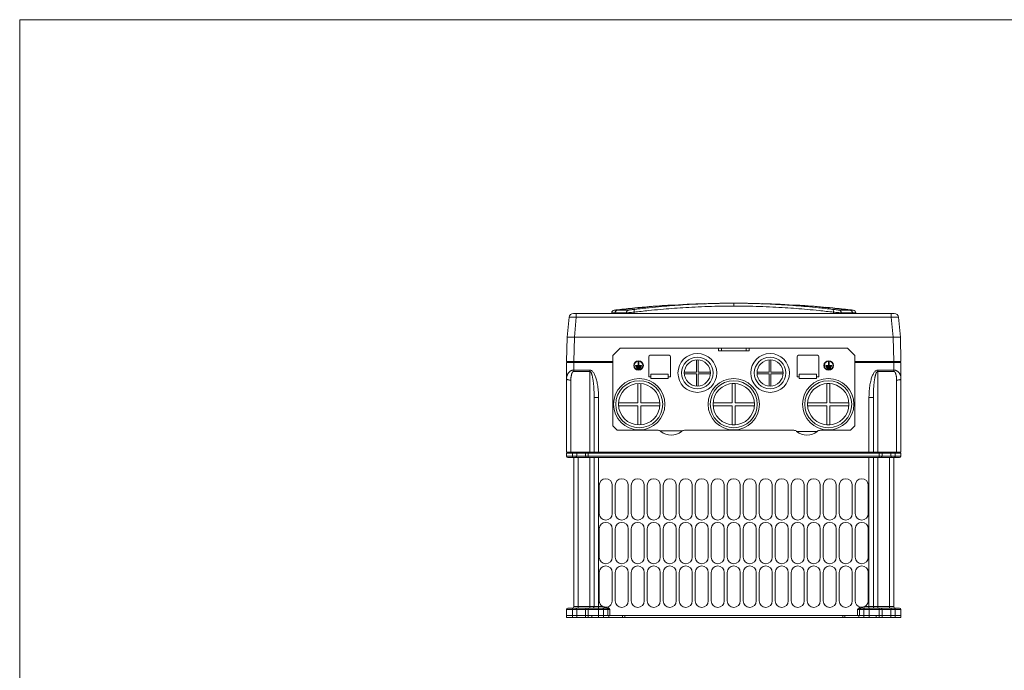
# Model space of a CAD drawing. Header units: millimetres. Extents: x -473 to 23648, y -382 to 1866.
# Tile 173 of 256: x 7268 to 7945, y 337 to 784. Entities that reach past the tile are written whole.
import ezdxf

# ---------------------------------------------------------------- set-up
doc = ezdxf.new("R2010")
doc.units = ezdxf.units.MM
doc.header["$LTSCALE"] = 80
doc.layers.get('0').update_dxf_attribs({"linetype": 'CONTINUOUS'})

msp = doc.modelspace()

# ---------------------------------------------------------------- linework, layer by layer
at = {"color": 0, "lineweight": 0}
for p, q in [((9857.679, 784.392), (7268.152, 784.392)), ((7268.152, 784.392), (7268.152, -382.445))]:
    msp.add_line(p, q, dxfattribs=at)
at = {"color": 0, "linetype": 'Continuous', "lineweight": 0}
for p, q in [((7742.08, 589.071), (7741.484, 589.052)), ((7759.173, 589.341), (7759.173, 587.376)), ((7776.956, 589.049), (7776.433, 589.066)), ((7648.902, 582.341), (7869.444, 582.341)), ((7650.893, 582.341), (7650.893, 579.624)), ((7675.257, 582.341), (7675.262, 582.665)), ((7675.398, 583.354), (7675.262, 582.665)), ((7675.262, 582.665), (7677.499, 582.673)), ((7677.033, 584.617), (7679.265, 584.624)), ((7677.499, 582.673), (7677.493, 582.341)), ((7677.515, 582.341), (7677.521, 582.673)), ((7677.521, 582.673), (7685.277, 582.703)), ((7685.277, 582.703), (7685.271, 582.341)), ((7690.604, 583.172), (7690.598, 582.341)), ((7714.627, 587.954), (7714.774, 587.963)), ((7714.774, 587.963), (7715.344, 587.999)), ((7714.775, 587.955), (7715.344, 587.991)), ((7714.886, 587.97), (7714.775, 587.963)), ((7715.059, 587.956), (7714.776, 587.939)), ((7715.342, 587.998), (7714.886, 587.97)), ((7715.345, 587.974), (7715.059, 587.956)), ((7715.395, 588.002), (7715.342, 587.998)), ((7715.344, 587.999), (7715.477, 588.007)), ((7715.344, 587.997), (7715.344, 587.999)), ((7715.344, 587.991), (7715.344, 587.997)), ((7715.504, 588.008), (7715.395, 588.002)), ((7715.477, 588.007), (7715.505, 588.008)), ((7715.554, 588.011), (7715.504, 588.008)), ((7715.505, 588.008), (7715.517, 588.009)), ((7715.517, 588.009), (7715.554, 588.011)), ((7715.859, 588.029), (7716.246, 588.05)), ((7739.173, 588.972), (7739.173, 588.978)), ((7779.173, 588.978), (7779.173, 588.972)), ((7802.792, 588.011), (7802.994, 587.999)), ((7802.792, 588.011), (7802.936, 588.003)), ((7802.936, 588.003), (7803.002, 587.999)), ((7802.994, 587.999), (7803.002, 587.999)), ((7803.002, 587.999), (7803, 587.997)), ((7803, 587.997), (7803.286, 587.979)), ((7803.002, 587.999), (7803.568, 587.964)), ((7803.149, 587.99), (7803.002, 587.999)), ((7803.568, 587.964), (7803.149, 587.99)), ((7803.286, 587.979), (7803.568, 587.962)), ((7803.568, 587.964), (7803.867, 587.945)), ((7804.087, 587.931), (7803.568, 587.964)), ((7827.741, 583.172), (7827.748, 582.341)), ((7833.068, 582.703), (7833.075, 582.341)), ((7833.068, 582.703), (7840.825, 582.673)), ((7839.081, 584.624), (7841.313, 584.617)), ((7840.831, 582.341), (7840.825, 582.673)), ((7840.847, 582.673), (7840.852, 582.341)), ((7840.847, 582.673), (7843.083, 582.665)), ((7843.089, 582.341), (7843.083, 582.665)), ((7867.453, 582.341), (7867.453, 579.624)), ((7644.62, 565.955), (7645.915, 579.624)), ((7649.597, 565.955), (7650.893, 579.624)), ((7650.893, 579.624), (7867.453, 579.624)), ((7867.453, 579.624), (7868.748, 565.955)), ((7872.43, 579.624), (7873.726, 565.955)), ((7644.183, 549.291), (7644.62, 565.955)), ((7649.182, 549.291), (7649.618, 565.955)), ((7868.748, 565.955), (7649.597, 565.955)), ((7868.728, 565.955), (7869.164, 549.291)), ((7873.726, 565.955), (7874.162, 549.291)), ((7680.973, 558.418), (7675.973, 553.42)), ((7837.373, 558.418), (7680.973, 558.418)), ((7680.973, 558.418), (7680.973, 558.38)), ((7748.673, 558.38), (7748.673, 556.591)), ((7748.673, 556.591), (7769.673, 556.591)), ((7750.673, 558.38), (7750.673, 556.591)), ((7767.673, 558.38), (7767.673, 556.591)), ((7769.673, 558.38), (7769.673, 556.591)), ((7837.373, 558.418), (7837.373, 558.38)), ((7842.373, 553.42), (7837.373, 558.418)), ((7644.173, 548.491), (7675.973, 548.491)), ((7644.173, 548.491), (7644.173, 486.891)), ((7649.182, 549.291), (7644.183, 549.291)), ((7644.673, 548.891), (7644.673, 549.291)), ((7644.673, 548.891), (7675.973, 548.891)), ((7649.171, 548.891), (7644.673, 548.891)), ((7644.673, 548.891), (7644.673, 548.491)), ((7649.171, 548.891), (7649.171, 549.291)), ((7649.173, 548.891), (7649.173, 543.379)), ((7675.973, 549.291), (7649.182, 549.291)), ((7675.973, 504.891), (7675.973, 553.42)), ((7693.421, 546.491), (7693.421, 548.921)), ((7693.421, 548.921), (7693.961, 548.921)), ((7693.961, 548.921), (7693.961, 546.491)), ((7700.673, 552.491), (7700.673, 538.591)), ((7714.673, 553.491), (7701.673, 553.491)), ((7715.673, 538.591), (7715.673, 552.491)), ((7733.573, 550.321), (7733.573, 541.941)), ((7734.773, 541.941), (7734.773, 550.321)), ((7783.573, 550.321), (7783.573, 541.941)), ((7784.773, 541.941), (7784.773, 550.321)), ((7802.673, 552.491), (7802.673, 538.591)), ((7816.673, 553.491), (7803.673, 553.491)), ((7817.673, 538.591), (7817.673, 552.491)), ((7824.23, 546.491), (7824.23, 548.921)), ((7824.23, 548.921), (7824.77, 548.921)), ((7824.77, 548.921), (7824.77, 546.491)), ((7842.373, 504.891), (7842.373, 553.42)), ((7869.164, 549.291), (7842.373, 549.291)), ((7842.373, 548.891), (7873.673, 548.891)), ((7842.373, 548.491), (7874.173, 548.491)), ((7874.162, 549.291), (7869.164, 549.291)), ((7869.173, 548.891), (7869.173, 543.379)), ((7869.175, 548.891), (7869.175, 549.291)), ((7873.673, 548.891), (7869.175, 548.891)), ((7873.673, 548.891), (7873.673, 549.291)), ((7873.673, 548.891), (7873.673, 548.491)), ((7874.173, 486.891), (7874.173, 548.491)), ((7649.173, 543.379), (7660.173, 543.379)), ((7649.173, 543.379), (7649.173, 542.427)), ((7649.173, 542.427), (7660.173, 542.427)), ((7660.173, 542.427), (7660.173, 543.379)), ((7660.173, 486.091), (7660.173, 542.427)), ((7691.636, 546.491), (7693.421, 546.491)), ((7691.636, 546.121), (7691.636, 546.491)), ((7695.746, 546.121), (7691.636, 546.121)), ((7692.191, 545.551), (7695.191, 545.551)), ((7692.191, 545.181), (7692.191, 545.551)), ((7695.191, 545.181), (7692.191, 545.181)), ((7692.566, 544.611), (7694.816, 544.611)), ((7692.566, 544.241), (7692.566, 544.611)), ((7694.816, 544.241), (7692.566, 544.241)), ((7693.961, 546.491), (7695.746, 546.491)), ((7694.816, 544.611), (7694.816, 544.241)), ((7695.191, 545.551), (7695.191, 545.181)), ((7695.746, 546.491), (7695.746, 546.121)), ((7733.573, 541.941), (7725.193, 541.941)), ((7743.153, 541.941), (7734.773, 541.941)), ((7783.573, 541.941), (7775.193, 541.941)), ((7793.153, 541.941), (7784.773, 541.941)), ((7822.445, 546.491), (7824.23, 546.491)), ((7822.445, 546.121), (7822.445, 546.491)), ((7826.555, 546.121), (7822.445, 546.121)), ((7823, 545.551), (7826, 545.551)), ((7823, 545.181), (7823, 545.551)), ((7826, 545.181), (7823, 545.181)), ((7823.375, 544.611), (7825.625, 544.611)), ((7823.375, 544.241), (7823.375, 544.611)), ((7825.625, 544.241), (7823.375, 544.241)), ((7824.77, 546.491), (7826.555, 546.491)), ((7825.625, 544.611), (7825.625, 544.241)), ((7826, 545.551), (7826, 545.181)), ((7826.555, 546.491), (7826.555, 546.121)), ((7858.173, 543.379), (7869.173, 543.379)), ((7858.173, 543.379), (7858.173, 542.427)), ((7858.173, 542.427), (7869.173, 542.427)), ((7858.173, 486.091), (7858.173, 542.427)), ((7869.173, 542.427), (7869.173, 543.379)), ((7647.173, 486.091), (7647.173, 536.448)), ((7700.673, 538.591), (7702.173, 538.591)), ((7714.173, 540.591), (7702.173, 540.591)), ((7702.173, 537.591), (7702.173, 540.591)), ((7714.173, 537.591), (7702.173, 537.591)), ((7714.173, 540.591), (7714.173, 538.591)), ((7714.173, 538.591), (7715.673, 538.591)), ((7714.173, 537.591), (7714.173, 538.591)), ((7725.193, 540.741), (7733.573, 540.741)), ((7733.573, 540.741), (7733.573, 532.361)), ((7734.773, 540.741), (7743.153, 540.741)), ((7734.773, 532.361), (7734.773, 540.741)), ((7775.193, 540.741), (7783.573, 540.741)), ((7783.573, 540.741), (7783.573, 532.361)), ((7784.773, 540.741), (7793.153, 540.741)), ((7784.773, 532.361), (7784.773, 540.741)), ((7802.673, 538.591), (7804.173, 538.591)), ((7816.173, 540.591), (7804.173, 540.591)), ((7804.173, 537.591), (7804.173, 540.591)), ((7816.173, 537.591), (7804.173, 537.591)), ((7816.173, 540.591), (7816.173, 538.78)), ((7816.173, 537.591), (7816.173, 538.591)), ((7816.173, 538.591), (7817.673, 538.591)), ((7871.173, 486.091), (7871.173, 536.448)), ((7693.173, 534.056), (7693.173, 520.841)), ((7695.173, 520.841), (7695.173, 534.056)), ((7760.173, 534.056), (7758.173, 534.056)), ((7758.173, 534.056), (7758.173, 520.841)), ((7760.173, 520.841), (7760.173, 534.056)), ((7823.173, 534.056), (7823.173, 520.841)), ((7825.173, 534.056), (7823.173, 534.056)), ((7825.173, 520.841), (7825.173, 534.056)), ((7666.173, 524.465), (7663.173, 524.465)), ((7663.173, 486.891), (7663.173, 524.465)), ((7663.173, 486.891), (7663.173, 524.465)), ((7666.173, 486.091), (7666.173, 524.465)), ((7855.173, 524.465), (7852.173, 524.465)), ((7852.173, 486.091), (7852.173, 524.465)), ((7855.173, 524.465), (7855.173, 486.891)), ((7855.173, 524.465), (7855.173, 486.891)), ((7693.173, 520.841), (7679.958, 520.841)), ((7679.958, 518.841), (7693.173, 518.841)), ((7693.173, 518.841), (7693.173, 505.626)), ((7708.388, 520.841), (7695.173, 520.841)), ((7695.173, 518.841), (7708.388, 518.841)), ((7695.173, 505.626), (7695.173, 518.841)), ((7758.173, 520.841), (7744.958, 520.841)), ((7744.958, 520.841), (7744.958, 518.841)), ((7744.958, 518.841), (7758.173, 518.841)), ((7758.173, 518.841), (7758.173, 505.626)), ((7773.388, 520.841), (7760.173, 520.841)), ((7760.173, 518.841), (7773.388, 518.841)), ((7760.173, 505.626), (7760.173, 518.841)), ((7773.388, 518.841), (7773.388, 520.841)), ((7809.958, 520.841), (7809.958, 518.841)), ((7823.173, 520.841), (7809.958, 520.841)), ((7809.958, 518.841), (7823.173, 518.841)), ((7823.173, 518.841), (7823.173, 505.626)), ((7838.388, 520.841), (7825.173, 520.841)), ((7825.173, 505.626), (7825.173, 518.841)), ((7825.173, 518.841), (7838.388, 518.841)), ((7838.388, 518.841), (7838.388, 520.841)), ((7678.973, 501.891), (7675.973, 504.891)), ((7707.155, 501.891), (7678.973, 501.891)), ((7708.447, 501.591), (7723.919, 501.591)), ((7708.923, 501.293), (7708.923, 501.591)), ((7723.423, 501.28), (7723.423, 501.591)), ((7800.5, 501.891), (7725.211, 501.891)), ((7758.173, 505.626), (7760.173, 505.626)), ((7802.57, 501.091), (7816.486, 501.091)), ((7839.373, 501.891), (7818.556, 501.891)), ((7823.173, 505.626), (7825.173, 505.626)), ((7842.373, 504.891), (7839.373, 501.891)), ((7644.173, 486.891), (7874.173, 486.891)), ((7644.173, 486.091), (7651.173, 486.091)), ((7644.173, 484.091), (7644.173, 486.091)), ((7644.173, 486.091), (7644.173, 484.091)), ((7644.173, 486.091), (7644.173, 484.091)), ((7874.173, 484.091), (7644.173, 484.091)), ((7874.173, 484.091), (7644.173, 484.091)), ((7644.673, 486.091), (7644.673, 486.891)), ((7873.173, 483.091), (7645.173, 483.091)), ((7873.173, 483.091), (7645.173, 483.091)), ((7648.264, 484.091), (7648.264, 486.091)), ((7648.264, 484.091), (7648.264, 486.091)), ((7649.173, 380.591), (7649.173, 483.091)), ((7657.173, 486.091), (7651.173, 486.091)), ((7651.173, 484.091), (7651.173, 486.091)), ((7651.173, 484.091), (7651.173, 486.091)), ((7652.173, 379.591), (7652.173, 483.091)), ((7657.173, 486.091), (7861.173, 486.091)), ((7657.173, 486.091), (7657.173, 484.091)), ((7657.173, 486.091), (7657.173, 484.091)), ((7659.173, 483.091), (7659.173, 486.091)), ((7659.173, 483.091), (7659.173, 486.091)), ((7660.173, 379.591), (7660.173, 483.091)), ((7663.173, 483.091), (7663.173, 380.591)), ((7663.673, 486.091), (7663.673, 486.891)), ((7666.173, 379.591), (7666.173, 483.091)), ((7852.173, 379.591), (7852.173, 483.091)), ((7854.673, 486.091), (7854.673, 486.891)), ((7855.173, 380.591), (7855.173, 483.091)), ((7858.173, 379.591), (7858.173, 483.091)), ((7859.173, 483.091), (7859.173, 486.091)), ((7859.173, 483.091), (7859.173, 486.091)), ((7867.173, 486.091), (7861.173, 486.091)), ((7861.173, 484.091), (7861.173, 486.091)), ((7861.173, 484.091), (7861.173, 486.091)), ((7866.173, 379.591), (7866.173, 483.091)), ((7867.173, 486.091), (7874.173, 486.091)), ((7867.173, 486.091), (7867.173, 484.091)), ((7867.173, 486.091), (7867.173, 484.091)), ((7869.173, 483.091), (7869.173, 380.591)), ((7870.082, 486.091), (7870.082, 484.091)), ((7870.082, 486.091), (7870.082, 484.091)), ((7873.673, 486.091), (7873.673, 486.891)), ((7874.173, 486.091), (7874.173, 484.091)), ((7874.173, 486.091), (7874.173, 484.091)), ((7666.673, 444.591), (7666.673, 464.091)), ((7675.673, 464.091), (7675.673, 444.591)), ((7677.673, 444.591), (7677.673, 464.091)), ((7686.673, 464.091), (7686.673, 444.591)), ((7688.673, 444.591), (7688.673, 464.091)), ((7697.673, 464.091), (7697.673, 444.591)), ((7699.673, 444.591), (7699.673, 464.091)), ((7708.673, 464.091), (7708.673, 444.591)), ((7710.673, 444.591), (7710.673, 464.091)), ((7719.673, 464.091), (7719.673, 444.591)), ((7721.673, 444.591), (7721.673, 464.091)), ((7730.673, 464.091), (7730.673, 444.591)), ((7732.673, 444.591), (7732.673, 464.091)), ((7741.673, 464.091), (7741.673, 444.591)), ((7743.673, 444.591), (7743.673, 464.091)), ((7752.673, 464.091), (7752.673, 444.591)), ((7754.673, 444.591), (7754.673, 464.091)), ((7763.673, 464.091), (7763.673, 444.591)), ((7765.673, 444.591), (7765.673, 464.091)), ((7774.673, 464.091), (7774.673, 444.591)), ((7776.673, 444.591), (7776.673, 464.091)), ((7785.673, 464.091), (7785.673, 444.591)), ((7787.673, 444.591), (7787.673, 464.091)), ((7796.673, 464.091), (7796.673, 444.591)), ((7798.673, 444.591), (7798.673, 464.091)), ((7807.673, 464.091), (7807.673, 444.591)), ((7809.673, 444.591), (7809.673, 464.091)), ((7818.673, 464.091), (7818.673, 444.591)), ((7820.673, 444.591), (7820.673, 464.091)), ((7829.673, 464.091), (7829.673, 444.591)), ((7831.673, 444.591), (7831.673, 464.091)), ((7840.673, 464.091), (7840.673, 444.591)), ((7842.673, 444.591), (7842.673, 464.091)), ((7851.673, 464.091), (7851.673, 444.591)), ((7666.673, 414.591), (7666.673, 434.091)), ((7675.673, 434.091), (7675.673, 414.591)), ((7677.673, 414.591), (7677.673, 434.091)), ((7686.673, 434.091), (7686.673, 414.591)), ((7688.673, 414.591), (7688.673, 434.091)), ((7697.673, 434.091), (7697.673, 414.591)), ((7699.673, 414.591), (7699.673, 434.091)), ((7708.673, 434.091), (7708.673, 414.591)), ((7710.673, 414.591), (7710.673, 434.091)), ((7719.673, 434.091), (7719.673, 414.591)), ((7721.673, 414.591), (7721.673, 434.091)), ((7730.673, 434.091), (7730.673, 414.591)), ((7732.673, 414.591), (7732.673, 434.091)), ((7741.673, 434.091), (7741.673, 414.591)), ((7743.673, 414.591), (7743.673, 434.091)), ((7752.673, 434.091), (7752.673, 414.591)), ((7754.673, 414.591), (7754.673, 434.091)), ((7763.673, 434.091), (7763.673, 414.591)), ((7765.673, 414.591), (7765.673, 434.091)), ((7774.673, 434.091), (7774.673, 414.591)), ((7776.673, 414.591), (7776.673, 434.091)), ((7785.673, 434.091), (7785.673, 414.591)), ((7787.673, 414.591), (7787.673, 434.091)), ((7796.673, 434.091), (7796.673, 414.591)), ((7798.673, 414.591), (7798.673, 434.091)), ((7807.673, 434.091), (7807.673, 414.591)), ((7809.673, 414.591), (7809.673, 434.091)), ((7818.673, 434.091), (7818.673, 414.591)), ((7820.673, 414.591), (7820.673, 434.091)), ((7829.673, 434.091), (7829.673, 414.591)), ((7831.673, 414.591), (7831.673, 434.091)), ((7840.673, 434.091), (7840.673, 414.591)), ((7842.673, 414.591), (7842.673, 434.091)), ((7851.673, 434.091), (7851.673, 414.591)), ((7666.673, 384.591), (7666.673, 404.091)), ((7675.673, 404.091), (7675.673, 384.591)), ((7677.673, 384.591), (7677.673, 404.091)), ((7686.673, 404.091), (7686.673, 384.591)), ((7688.673, 384.591), (7688.673, 404.091)), ((7697.673, 404.091), (7697.673, 384.591)), ((7699.673, 384.591), (7699.673, 404.091)), ((7708.673, 404.091), (7708.673, 384.591)), ((7710.673, 384.591), (7710.673, 404.091)), ((7719.673, 404.091), (7719.673, 384.591)), ((7721.673, 384.591), (7721.673, 404.091)), ((7730.673, 404.091), (7730.673, 384.591)), ((7732.673, 384.591), (7732.673, 404.091)), ((7741.673, 404.091), (7741.673, 384.591)), ((7743.673, 384.591), (7743.673, 404.091)), ((7752.673, 404.091), (7752.673, 384.591)), ((7754.673, 384.591), (7754.673, 404.091)), ((7763.673, 404.091), (7763.673, 384.591)), ((7765.673, 384.591), (7765.673, 404.091)), ((7774.673, 404.091), (7774.673, 384.591)), ((7776.673, 384.591), (7776.673, 404.091)), ((7785.673, 404.091), (7785.673, 384.591)), ((7787.673, 384.591), (7787.673, 404.091)), ((7796.673, 404.091), (7796.673, 384.591)), ((7798.673, 384.591), (7798.673, 404.091)), ((7807.673, 404.091), (7807.673, 384.591)), ((7809.673, 384.591), (7809.673, 404.091)), ((7818.673, 404.091), (7818.673, 384.591)), ((7820.673, 384.591), (7820.673, 404.091)), ((7829.673, 404.091), (7829.673, 384.591)), ((7831.673, 384.591), (7831.673, 404.091)), ((7840.673, 404.091), (7840.673, 384.591)), ((7842.673, 384.591), (7842.673, 404.091)), ((7851.673, 404.091), (7851.673, 384.591)), ((7645.173, 379.591), (7670.759, 379.591)), ((7645.173, 379.591), (7668.93, 379.591)), ((7649.173, 380.591), (7669.111, 380.591)), ((7659.173, 379.591), (7659.173, 374.591)), ((7659.173, 379.591), (7659.173, 374.591)), ((7666.102, 374.591), (7666.102, 379.591)), ((7666.102, 374.591), (7666.102, 379.591)), ((7670.759, 379.591), (7670.759, 380.27)), ((7672.441, 379.2), (7673.001, 379.809)), ((7845.905, 379.2), (7845.344, 379.809)), ((7847.587, 379.591), (7847.587, 380.27)), ((7847.587, 379.591), (7873.173, 379.591)), ((7849.234, 380.591), (7869.173, 380.591)), ((7852.244, 374.591), (7852.244, 379.591)), ((7859.173, 374.591), (7859.173, 379.591)), ((7644.173, 378.591), (7674.001, 378.591)), ((7644.173, 378.591), (7672.587, 378.591)), ((7644.173, 374.591), (7644.173, 378.591)), ((7644.173, 374.591), (7644.173, 378.591)), ((7644.173, 374.591), (7682.673, 374.591)), ((7651.173, 374.591), (7644.173, 374.591)), ((7644.173, 374.591), (7644.173, 373.091)), ((7651.173, 373.091), (7644.173, 373.091)), ((7648.264, 374.591), (7648.264, 378.591)), ((7648.264, 374.591), (7648.264, 378.591)), ((7648.264, 373.091), (7648.264, 374.591)), ((7651.173, 374.591), (7651.173, 378.591)), ((7651.173, 374.591), (7651.173, 378.591)), ((7651.173, 374.591), (7657.173, 374.591)), ((7651.173, 374.591), (7651.173, 373.091)), ((7651.173, 373.091), (7657.173, 373.091)), ((7657.173, 378.591), (7657.173, 374.591)), ((7657.173, 378.591), (7657.173, 374.591)), ((7657.173, 374.591), (7861.173, 374.591)), ((7657.173, 373.091), (7657.173, 374.591)), ((7657.173, 373.091), (7861.173, 373.091)), ((7659.173, 373.091), (7659.173, 374.591)), ((7661.697, 373.091), (7661.697, 374.591)), ((7666.102, 373.091), (7666.102, 374.591)), ((7669.637, 374.591), (7669.637, 378.591)), ((7669.637, 374.591), (7669.637, 378.591)), ((7669.637, 373.091), (7669.637, 374.591)), ((7672.587, 378.591), (7672.587, 374.591)), ((7672.587, 378.591), (7672.587, 374.591)), ((7673.163, 373.091), (7673.163, 374.591)), ((7674.001, 378.591), (7674.001, 374.591)), ((7682.673, 374.591), (7682.673, 373.091)), ((7684.173, 374.591), (7684.173, 373.091)), ((7834.173, 374.591), (7834.173, 373.091)), ((7835.673, 374.591), (7874.173, 374.591)), ((7835.673, 374.591), (7835.673, 373.091)), ((7844.344, 378.591), (7874.173, 378.591)), ((7844.344, 374.591), (7844.344, 378.591)), ((7845.183, 373.091), (7845.183, 374.591)), ((7845.759, 374.591), (7845.759, 378.591)), ((7848.708, 378.591), (7848.708, 374.591)), ((7848.708, 373.091), (7848.708, 374.591)), ((7852.244, 373.091), (7852.244, 374.591)), ((7857.182, 373.091), (7857.182, 374.591)), ((7859.173, 373.091), (7859.173, 374.591)), ((7861.173, 374.591), (7861.173, 378.591)), ((7861.173, 374.591), (7867.173, 374.591)), ((7861.173, 374.591), (7861.173, 373.091)), ((7861.173, 373.091), (7867.173, 373.091)), ((7867.173, 378.591), (7867.173, 374.591)), ((7874.173, 374.591), (7867.173, 374.591)), ((7867.173, 374.591), (7867.173, 373.091)), ((7874.173, 373.091), (7867.173, 373.091)), ((7870.082, 378.591), (7870.082, 374.591)), ((7870.082, 373.091), (7870.082, 374.591)), ((7874.173, 378.591), (7874.173, 374.591)), ((7874.173, 374.591), (7874.173, 378.591)), ((7874.173, 374.591), (7874.173, 373.091))]:
    msp.add_line(p, q, dxfattribs=at)
for centre, radius in [((7693.691, 546.491), 3.308), ((7693.691, 546.491), 3), ((7734.173, 541.341), 13.35), ((7734.173, 541.341), 10.85), ((7734.173, 541.341), 9), ((7784.173, 541.341), 13.35), ((7784.173, 541.341), 10.85), ((7784.173, 541.341), 9), ((7824.5, 546.491), 3.308), ((7824.5, 546.491), 3), ((7694.173, 519.841), 17.65), ((7694.173, 519.841), 16.15), ((7759.173, 519.841), 17.65), ((7759.173, 519.841), 16.15), ((7824.173, 519.841), 17.65), ((7824.173, 519.841), 16.15), ((7694.173, 519.841), 14.25), ((7759.173, 519.841), 14.25), ((7824.173, 519.841), 14.25)]:
    msp.add_circle(centre, radius, dxfattribs=at)
for centre, radius, start, end in [((7759.199, 58.788), 530.552, 90.002775, 92.165294), ((7759.182, 37.315), 552.025, 90.961722, 92.07724), ((7759.187, 46.139), 543.202, 91.867628, 92.111574), ((7759.181, 46.353), 542.987, 91.002726, 91.804758), ((7759.177, 46.57), 542.77, 90.831414, 91.002687), ((7759.177, 37.588), 551.752, 90.828451, 90.961645), ((7759.173, 37.847), 551.493, 90.000061, 90.828508), ((7759.173, 46.838), 542.503, 90.000062, 90.831471), ((7759.172, 37.846), 551.494, 89.166743, 89.999938), ((7759.172, 46.837), 542.504, 89.1639, 89.999937), ((7759.108, 56.748), 532.592, 87.841014, 89.993058), ((7759.169, 46.568), 542.773, 88.991566, 89.163957), ((7759.169, 37.585), 551.755, 89.032289, 89.1668), ((7759.164, 37.314), 552.027, 87.922761, 89.032213), ((7759.165, 46.349), 542.992, 88.177533, 88.991525), ((7648.902, 579.341), 3, 90.002259, 174.585511), ((7648.902, 579.341), 3, 90, 174.585298), ((7677.262, 582.63), 2, 96.582467, 179), ((7759.097, -126.554), 715.89, 96.402978, 96.582464), ((7679.497, 582.638), 1.998, 149.131118, 179.001193), ((7679.521, 582.637), 2.001, 98.782783, 178.976908), ((7679.505, 582.633), 2.007, 143.715966, 149.130906), ((7679.494, 582.641), 1.994, 131.998502, 143.724348), ((7679.504, 582.631), 2.009, 124.399198, 132.007862), ((7679.492, 582.65), 1.986, 114.212709, 124.415939), ((7679.506, 582.618), 2.02, 101.125863, 114.204639), ((7679.5, 582.646), 1.992, 98.753865, 101.115576), ((7679.497, 582.665), 1.972, 96.757271, 98.753555), ((7679.52, 582.653), 1.985, 96.758732, 98.829639), ((7759.135, -126.895), 716.234, 95.449326, 96.40292), ((7759.125, -89.562), 678.9, 95.747441, 96.755449), ((7759.125, -89.209), 678.547, 95.750422, 96.757151), ((7759.182, -127.384), 716.725, 94.087009, 95.449309), ((7759.167, -127.224), 716.564, 95.039943, 95.449368), ((7759.194, -90.271), 679.612, 91.689163, 95.747201), ((7759.194, -89.918), 679.259, 91.69004, 95.75018), ((7759.181, -127.386), 716.726, 94.535356, 95.039941), ((7759.191, -127.507), 716.848, 94.087062, 94.535359), ((7759.196, -127.577), 716.918, 93.667249, 94.019296), ((7752.865, -16.94), 606.094, 93.603138, 94.155408), ((7759.197, -127.595), 716.936, 93.552422, 93.685154), ((7715.466, 586.002), 2, 82.060825, 93.506844), ((7715.468, 585.994), 2.001, 84.262135, 93.543271), ((7719.095, 529.569), 58.549, 93.168916, 93.468154), ((7715.67, 586.091), 1.924, 78.841255, 93.458015), ((7759.158, 46.138), 543.203, 87.888426, 88.122432), ((7759.152, -90.271), 679.612, 84.252799, 88.311676), ((7759.152, -89.918), 679.259, 84.24982, 88.3108), ((7797.033, 491.501), 96.682, 86.584978, 86.901314), ((7802.676, 586.091), 1.924, 86.538051, 101.155634), ((7802.879, 586.002), 2, 86.493168, 96.658692), ((7802.878, 585.988), 2.002, 86.48158, 95.761313), ((7754.679, -202.232), 791.693, 86.036671, 86.500723), ((7763.113, -63.045), 652.263, 85.971254, 86.444073), ((7759.149, -127.581), 716.922, 85.98078, 86.423912), ((7759.155, -127.507), 716.847, 85.463504, 85.913071), ((7759.164, -127.384), 716.725, 84.550691, 85.913125), ((7759.179, -127.224), 716.564, 84.550632, 84.960043), ((7759.221, -89.562), 678.9, 83.244551, 84.252559), ((7759.221, -89.209), 678.547, 83.242849, 84.249578), ((7759.211, -126.895), 716.234, 83.59708, 84.550674), ((7838.826, 582.653), 1.985, 81.170378, 83.241268), ((7838.849, 582.665), 1.973, 81.246812, 83.242732), ((7759.248, -126.554), 715.89, 83.417536, 83.597022), ((7838.825, 582.637), 2.001, 1.023085, 81.217234), ((7838.846, 582.646), 1.993, 78.888899, 81.24651), ((7838.84, 582.618), 2.02, 65.795944, 78.878702), ((7838.854, 582.65), 1.986, 55.584027, 65.787758), ((7838.841, 582.631), 2.009, 47.991957, 55.600788), ((7838.851, 582.641), 1.994, 36.275592, 48.001311), ((7838.841, 582.633), 2.007, 30.86912, 36.283978), ((7838.849, 582.638), 1.998, 0.998908, 30.86893), ((7841.084, 582.63), 2, 1, 83.417534), ((7869.444, 579.341), 3, 5.414702, 90), ((7869.444, 579.341), 3, 5.414702, 90), ((7651.367, 698.112), 118.426, 268.358542, 268.571063), ((7866.979, 698.111), 118.425, 271.428937, 271.641459), ((7646.554, 536.573), 29.5, 88.89354, 89.770347), ((7871.792, 536.573), 29.5, 90.229653, 91.10646), ((7701.673, 552.491), 1, 90, 180), ((7714.673, 552.491), 1, 0, 90), ((7803.673, 552.491), 1, 90, 180), ((7816.673, 552.491), 1, 0, 90), ((7707.155, 498.891), 3, 49.843488, 90), ((7716.183, 509.591), 11, 229.843488, 310.156512), ((7725.211, 498.891), 3, 90, 130.156512), ((7800.5, 498.891), 3, 49.843488, 90), ((7809.528, 509.591), 11, 229.843488, 310.156512), ((7818.556, 498.891), 3, 90, 130.156512), ((7645.173, 484.091), 1, 180, 270), ((7645.173, 484.091), 1, 180, 270), ((7650.173, 484.091), 1, 270, 0), ((7650.173, 484.091), 1, 270, 0), ((7658.173, 484.091), 1, 180, 270), ((7658.173, 484.091), 1, 180, 270), ((7860.173, 484.091), 1, 270, 0), ((7860.173, 484.091), 1, 270, 0), ((7868.173, 484.091), 1, 180, 270), ((7868.173, 484.091), 1, 180, 270), ((7873.173, 484.091), 1, 270, 0), ((7873.173, 484.091), 1, 270, 0), ((7671.173, 464.091), 4.5, 0, 180), ((7682.173, 464.091), 4.5, 0, 180), ((7693.173, 464.091), 4.5, 0, 180), ((7704.173, 464.091), 4.5, 0, 180), ((7715.173, 464.091), 4.5, 0, 180), ((7726.173, 464.091), 4.5, 0, 180), ((7737.173, 464.091), 4.5, 0, 180), ((7748.173, 464.091), 4.5, 0, 180), ((7759.173, 464.091), 4.5, 0, 180), ((7770.173, 464.091), 4.5, 0, 180), ((7781.173, 464.091), 4.5, 0, 180), ((7792.173, 464.091), 4.5, 0, 180), ((7803.173, 464.091), 4.5, 0, 180), ((7814.173, 464.091), 4.5, 0, 180), ((7825.173, 464.091), 4.5, 0, 180), ((7836.173, 464.091), 4.5, 0, 180), ((7847.173, 464.091), 4.5, 0, 180), ((7671.173, 444.591), 4.5, 180, 0), ((7682.173, 444.591), 4.5, 180, 0), ((7693.173, 444.591), 4.5, 180, 0), ((7704.173, 444.591), 4.5, 180, 0), ((7715.173, 444.591), 4.5, 180, 0), ((7726.173, 444.591), 4.5, 180, 0), ((7737.173, 444.591), 4.5, 180, 0), ((7748.173, 444.591), 4.5, 180, 0), ((7759.173, 444.591), 4.5, 180, 0), ((7770.173, 444.591), 4.5, 180, 0), ((7781.173, 444.591), 4.5, 180, 0), ((7792.173, 444.591), 4.5, 180, 0), ((7803.173, 444.591), 4.5, 180, 0), ((7814.173, 444.591), 4.5, 180, 0), ((7825.173, 444.591), 4.5, 180, 0), ((7836.173, 444.591), 4.5, 180, 0), ((7847.173, 444.591), 4.5, 180, 0), ((7671.173, 434.091), 4.5, 0, 180), ((7682.173, 434.091), 4.5, 0, 180), ((7693.173, 434.091), 4.5, 0, 180), ((7704.173, 434.091), 4.5, 0, 180), ((7715.173, 434.091), 4.5, 0, 180), ((7726.173, 434.091), 4.5, 0, 180), ((7737.173, 434.091), 4.5, 0, 180), ((7748.173, 434.091), 4.5, 0, 180), ((7759.173, 434.091), 4.5, 0, 180), ((7770.173, 434.091), 4.5, 0, 180), ((7781.173, 434.091), 4.5, 0, 180), ((7792.173, 434.091), 4.5, 0, 180), ((7803.173, 434.091), 4.5, 0, 180), ((7814.173, 434.091), 4.5, 0, 180), ((7825.173, 434.091), 4.5, 0, 180), ((7836.173, 434.091), 4.5, 0, 180), ((7847.173, 434.091), 4.5, 0, 180), ((7671.173, 414.591), 4.5, 180, 0), ((7682.173, 414.591), 4.5, 180, 0), ((7693.173, 414.591), 4.5, 180, 0), ((7704.173, 414.591), 4.5, 180, 0), ((7715.173, 414.591), 4.5, 180, 0), ((7726.173, 414.591), 4.5, 180, 0), ((7737.173, 414.591), 4.5, 180, 0), ((7748.173, 414.591), 4.5, 180, 0), ((7759.173, 414.591), 4.5, 180, 0), ((7770.173, 414.591), 4.5, 180, 0), ((7781.173, 414.591), 4.5, 180, 0), ((7792.173, 414.591), 4.5, 180, 0), ((7803.173, 414.591), 4.5, 180, 0), ((7814.173, 414.591), 4.5, 180, 0), ((7825.173, 414.591), 4.5, 180, 0), ((7836.173, 414.591), 4.5, 180, 0), ((7847.173, 414.591), 4.5, 180, 0), ((7671.173, 404.091), 4.5, 0, 180), ((7682.173, 404.091), 4.5, 0, 180), ((7693.173, 404.091), 4.5, 0, 180), ((7704.173, 404.091), 4.5, 0, 180), ((7715.173, 404.091), 4.5, 0, 180), ((7726.173, 404.091), 4.5, 0, 180), ((7737.173, 404.091), 4.5, 0, 180), ((7748.173, 404.091), 4.5, 0, 180), ((7759.173, 404.091), 4.5, 0, 180), ((7770.173, 404.091), 4.5, 0, 180), ((7781.173, 404.091), 4.5, 0, 180), ((7792.173, 404.091), 4.5, 0, 180), ((7803.173, 404.091), 4.5, 0, 180), ((7814.173, 404.091), 4.5, 0, 180), ((7825.173, 404.091), 4.5, 0, 180), ((7836.173, 404.091), 4.5, 0, 180), ((7847.173, 404.091), 4.5, 0, 180), ((7645.173, 378.591), 1, 90, 180), ((7645.173, 378.591), 1, 90, 180), ((7648.173, 380.591), 1, 270, 0), ((7650.173, 378.591), 1, 0, 90), ((7650.173, 378.591), 1, 0, 90), ((7658.173, 378.591), 1, 90, 180), ((7658.173, 378.591), 1, 90, 180), ((7662.173, 380.591), 1, 292.499721, 0), ((7671.173, 384.591), 4.5, 180, 242.733956), ((7671.16, 386.826), 6.568, 259.931335, 266.498518), ((7671.173, 384.591), 4.5, 285.106912, 0), ((7682.173, 384.591), 4.5, 180, 0), ((7693.173, 384.591), 4.5, 180, 0), ((7704.173, 384.591), 4.5, 180, 0), ((7715.173, 384.591), 4.5, 180, 0), ((7726.173, 384.591), 4.5, 180, 0), ((7737.173, 384.591), 4.5, 180, 0), ((7748.173, 384.591), 4.5, 180, 0), ((7759.173, 384.591), 4.5, 180, 0), ((7770.173, 384.591), 4.5, 180, 0), ((7781.173, 384.591), 4.5, 180, 0), ((7792.173, 384.591), 4.5, 180, 0), ((7803.173, 384.591), 4.5, 180, 0), ((7814.173, 384.591), 4.5, 180, 0), ((7825.173, 384.591), 4.5, 180, 0), ((7836.173, 384.591), 4.5, 180, 0), ((7847.173, 384.591), 4.5, 180, 254.892955), ((7845.993, 407.355), 27.131, 272.659514, 273.36799), ((7847.188, 386.804), 6.546, 273.496702, 281.655604), ((7847.173, 384.591), 4.5, 297.266044, 0), ((7856.173, 380.591), 1, 180, 247.500243), ((7860.173, 378.591), 1, 0, 90), ((7868.173, 378.591), 1, 90, 180), ((7870.173, 380.591), 1, 180, 270), ((7873.173, 378.591), 1, 0, 90)]:
    msp.add_arc(centre, radius, start, end, dxfattribs=at)
for points, start_tangent, end_tangent in [([(7679.286, 584.624), (7682.532, 584.635), (7687.01, 584.651)], (0.9999947, 0.0032506), (0.9999928, 0.0037875)), ([(7687.01, 584.651), (7686.338, 584.436), (7685.783, 584), (7685.414, 583.397), (7685.277, 582.703)], (-0.9914496, -0.1304902), (-0.0173333, -0.9998498)), ([(7685.277, 582.703), (7685.652, 582.724), (7686.411, 582.786), (7687.523, 582.885), (7688.94, 583.016), (7690.604, 583.172)], (0.999993, 0.0037338), (0.9955938, 0.0937709)), ([(7687.01, 584.651), (7687.305, 584.672), (7687.905, 584.734), (7688.783, 584.833), (7689.902, 584.965), (7691.217, 585.121)], (0.9999915, 0.0041144), (0.9929227, 0.1187627)), ([(7691.217, 585.121), (7690.927, 584.94), (7690.711, 584.511), (7690.598, 583.893), (7690.604, 583.172)], (-0.9892936, -0.1459388), (0.0897038, -0.9959685)), ([(7690.604, 583.172), (7700.596, 584.277), (7708.942, 585.081), (7716.486, 585.709), (7724.126, 586.247), (7732.557, 586.722), (7741.551, 587.088), (7750.628, 587.308), (7759.173, 587.376)], (0.9930999, 0.1172714), (1, 0.0000012)), ([(7691.217, 585.121), (7701.118, 586.231), (7709.388, 587.037), (7716.864, 587.668), (7724.436, 588.208), (7732.792, 588.685), (7739.153, 588.962)], (0.9929228, 0.1187619), (0.9992898, 0.0376826)), ([(7714.776, 587.939), (7712.62, 587.8), (7710.81, 587.68), (7709.42, 587.585), (7708.508, 587.522), (7708.106, 587.495)], (-0.998035, -0.0626593), (0.118072, 0.993005)), ([(7708.945, 587.578), (7708.1, 587.518)], (-0.9975405, -0.0700925), (-0.9974569, -0.0712723)), ([(7708.1, 587.518), (7708.945, 587.578)], (0.9974569, 0.0712723), (0.9975405, 0.0700925)), ([(7708.106, 587.495), (7708.115, 587.496), (7708.263, 587.509), (7708.946, 587.56)], (0.118072, 0.993005), (0.9973442, 0.0728321)), ([(7759.173, 587.376), (7767.779, 587.307), (7776.925, 587.084), (7786.011, 586.711), (7794.512, 586.228), (7802.153, 585.687), (7809.636, 585.06), (7817.875, 584.264), (7827.741, 583.172)], (1, -0.0000013), (0.9930999, -0.1172712)), ([(7779.172, 588.963), (7785.774, 588.674), (7794.199, 588.189), (7801.773, 587.645), (7809.189, 587.016), (7817.353, 586.218), (7827.129, 585.121)], (0.9992912, -0.0376449), (0.9929228, -0.1187618)), ([(7808.939, 587.606), (7809.846, 587.541), (7810.239, 587.512)], (0.9975161, -0.0704383), (-0.1829745, -0.9831177)), ([(7809.399, 587.578), (7810.244, 587.518)], (0.9975406, -0.0700911), (0.9974571, -0.07127)), ([(7810.244, 587.518), (7809.399, 587.578)], (-0.9974571, 0.07127), (-0.9975406, 0.0700911)), ([(7810.239, 587.512), (7810.231, 587.512), (7810.08, 587.521), (7809.399, 587.568)], (-0.1829745, -0.9831177), (-0.9976135, 0.0690457)), ([(7827.129, 585.121), (7828.444, 584.965), (7829.564, 584.833), (7830.441, 584.734), (7831.041, 584.672), (7831.336, 584.651)], (0.9929227, -0.1187627), (0.9999915, -0.0041138)), ([(7827.129, 585.121), (7827.419, 584.94), (7827.635, 584.511), (7827.747, 583.893), (7827.741, 583.172)], (0.9892687, -0.1461074), (-0.0897074, -0.9959682)), ([(7827.741, 583.172), (7829.406, 583.016), (7830.824, 582.885), (7831.935, 582.786), (7832.694, 582.724), (7833.068, 582.703)], (0.9955938, -0.0937709), (0.999993, -0.003733)), ([(7831.336, 584.651), (7835.814, 584.635), (7839.059, 584.624)], (0.9999928, -0.0037876), (0.9999947, -0.0032506)), ([(7831.336, 584.651), (7832.007, 584.436), (7832.563, 584), (7832.932, 583.397), (7833.068, 582.703)], (0.9914574, -0.1304309), (0.0173466, -0.9998495)), ([(7645.915, 579.624), (7646.165, 579.696), (7646.875, 579.734), (7647.974, 579.734)], (0.095942, 0.9953869), (0.9995788, -0.0290194)), ([(7648.413, 579.723), (7649.358, 579.696)], (0.9996793, -0.0253251), (0.9994058, -0.0344694)), ([(7649.358, 579.696), (7650.893, 579.624)], (0.9994058, -0.0344694), (0.9984393, -0.0558481)), ([(7867.453, 579.624), (7868.987, 579.696)], (0.9984393, 0.0558481), (0.9994058, 0.0344693)), ([(7868.987, 579.696), (7869.932, 579.723)], (0.9994058, 0.0344693), (0.9996793, 0.0253251)), ([(7870.371, 579.734), (7871.471, 579.734), (7872.18, 579.696), (7872.43, 579.624)], (0.9995788, 0.0290194), (0.0959426, -0.9953869)), ([(7646.672, 566.074), (7645.585, 566.074), (7644.871, 566.033), (7644.62, 565.955)], (-0.9999913, 0.0041677), (-0.9186225, -0.3951363)), ([(7649.618, 565.955), (7648.061, 566.033), (7647.123, 566.068)], (-1, 0), (-0.9998104, 0.0194707)), ([(7871.222, 566.068), (7870.284, 566.033), (7868.728, 565.955)], (-0.9998104, -0.0194707), (-1, 0)), ([(7873.726, 565.955), (7873.475, 566.033), (7872.761, 566.074), (7871.674, 566.074)], (-0.9186225, 0.3951363), (-0.9999913, -0.0041677)), ([(7644.173, 537.4), (7644.21, 538.124), (7644.308, 538.783), (7644.455, 539.381), (7644.639, 539.921), (7644.852, 540.409), (7645.088, 540.849), (7645.344, 541.245), (7645.615, 541.601), (7645.9, 541.92), (7646.196, 542.204), (7646.501, 542.454), (7646.811, 542.67), (7647.127, 542.856), (7647.449, 543.013), (7647.781, 543.143), (7648.123, 543.246), (7648.472, 543.32), (7648.822, 543.364), (7649.172, 543.379)], (0, 1), (0.9999997, -0.0007444)), ([(7647.173, 536.448), (7647.188, 537.173), (7647.227, 537.832), (7647.286, 538.429), (7647.359, 538.969), (7647.444, 539.457), (7647.539, 539.897), (7647.641, 540.293), (7647.75, 540.649), (7647.864, 540.969), (7647.982, 541.253), (7648.104, 541.502), (7648.228, 541.719), (7648.354, 541.904), (7648.483, 542.061), (7648.616, 542.191), (7648.753, 542.294), (7648.892, 542.368), (7649.033, 542.413), (7649.173, 542.427)], (0.0000071, 1), (1, -0.0000564)), ([(7666.173, 524.465), (7666.12, 526.959), (7665.979, 529.24), (7665.764, 531.324), (7665.49, 533.227), (7665.164, 534.961), (7664.792, 536.535), (7664.377, 537.958), (7663.92, 539.236), (7663.419, 540.371), (7662.871, 541.359), (7662.267, 542.19), (7661.602, 542.835), (7660.885, 543.245), (7660.173, 543.379)], (-0.0000121, 1), (-0.9999879, 0.0049196)), ([(7663.173, 524.465), (7663.152, 526.568), (7663.097, 528.491), (7663.013, 530.255), (7662.906, 531.87), (7662.781, 533.345), (7662.639, 534.689), (7662.484, 535.914), (7662.317, 537.029), (7662.137, 538.042), (7661.946, 538.955), (7661.743, 539.77), (7661.527, 540.494), (7661.294, 541.127), (7661.04, 541.66), (7660.764, 542.075), (7660.468, 542.341), (7660.173, 542.427)], (-0.0000033, 1), (-0.999994, 0.0034692)), ([(7858.173, 543.379), (7857.462, 543.246), (7856.75, 542.84), (7856.089, 542.202), (7855.488, 541.38), (7854.939, 540.398), (7854.437, 539.266), (7853.978, 537.989), (7853.561, 536.565), (7853.187, 534.988), (7852.859, 533.251), (7852.584, 531.343), (7852.368, 529.252), (7852.225, 526.965), (7852.173, 524.465)], (-0.9999998, 0.0006997), (0.0000056, -1)), ([(7858.173, 542.427), (7858.034, 542.408), (7857.913, 542.36), (7857.801, 542.289), (7857.694, 542.197), (7857.587, 542.082), (7857.479, 541.94), (7857.367, 541.768), (7857.252, 541.56), (7857.135, 541.318), (7857.017, 541.041), (7856.9, 540.73), (7856.784, 540.387), (7856.67, 540.011), (7856.557, 539.598), (7856.444, 539.143), (7856.33, 538.641), (7856.218, 538.089), (7856.106, 537.483), (7855.996, 536.822), (7855.888, 536.104), (7855.783, 535.324), (7855.682, 534.478), (7855.586, 533.56), (7855.495, 532.562), (7855.411, 531.474), (7855.335, 530.287), (7855.27, 529.001), (7855.219, 527.611), (7855.185, 526.104), (7855.173, 524.465)], (-0.9999999, 0.0005036), (0.0000015, -1)), ([(7869.173, 542.427), (7869.289, 542.417), (7869.398, 542.389), (7869.504, 542.345), (7869.61, 542.283), (7869.72, 542.2), (7869.833, 542.092), (7869.95, 541.957), (7870.069, 541.793), (7870.188, 541.6), (7870.305, 541.378), (7870.418, 541.126), (7870.529, 540.844), (7870.635, 540.528), (7870.736, 540.177), (7870.832, 539.787), (7870.92, 539.356), (7871, 538.88), (7871.068, 538.356), (7871.123, 537.779), (7871.159, 537.145), (7871.173, 536.448)], (1, 0.0000737), (-0.0000058, -1)), ([(7869.174, 543.379), (7869.464, 543.369), (7869.736, 543.341), (7870.001, 543.297), (7870.267, 543.234), (7870.54, 543.151), (7870.824, 543.044), (7871.116, 542.909), (7871.414, 542.745), (7871.711, 542.552), (7872.003, 542.329), (7872.287, 542.078), (7872.562, 541.795), (7872.828, 541.48), (7873.082, 541.128), (7873.321, 540.738), (7873.542, 540.307), (7873.741, 539.832), (7873.912, 539.308), (7874.048, 538.73), (7874.139, 538.097), (7874.173, 537.4)], (0.9999995, 0.0010027), (0, -1)), ([(7647.173, 536.448), (7646.246, 536.495), (7645.409, 536.63), (7644.746, 536.841), (7644.32, 537.106), (7644.173, 537.4)], (-1, 0.0000001), (0, 1)), ([(7874.173, 537.4), (7874.026, 537.106), (7873.6, 536.841), (7872.936, 536.63), (7872.1, 536.495), (7871.173, 536.448)], (0, -1), (-1, 0.0000001)), ([(7648.718, 483.091), (7648.544, 483.167), (7648.397, 483.384), (7648.298, 483.708), (7648.264, 484.091)], (-1, 0), (0, 1)), ([(7648.718, 483.091), (7648.544, 483.167), (7648.397, 483.384), (7648.298, 483.708), (7648.264, 484.091)], (-1, 0), (0, 1)), ([(7869.627, 483.091), (7869.801, 483.167), (7869.949, 483.384), (7870.047, 483.708), (7870.082, 484.091)], (1, 0), (0, 1)), ([(7869.627, 483.091), (7869.801, 483.167), (7869.949, 483.384), (7870.047, 483.708), (7870.082, 484.091)], (1, 0), (0, 1)), ([(7648.718, 379.591), (7648.544, 379.515), (7648.397, 379.298), (7648.298, 378.973), (7648.264, 378.591)], (-1, 0), (0, -1)), ([(7648.718, 379.591), (7648.544, 379.515), (7648.397, 379.298), (7648.298, 378.973), (7648.264, 378.591)], (-1, 0), (0, -1)), ([(7668.93, 379.591), (7669.201, 379.515), (7669.43, 379.298), (7669.583, 378.973), (7669.637, 378.591)], (1, 0), (0, -1)), ([(7668.93, 379.591), (7669.201, 379.515), (7669.43, 379.298), (7669.583, 378.973), (7669.637, 378.591)], (1, 0), (0, -1)), ([(7670.011, 380.359), (7669.684, 380.426), (7669.384, 380.504), (7669.111, 380.591)], (-0.9845094, 0.1753321), (-0.9457285, 0.3249579)), ([(7671.644, 380.233), (7671.225, 380.247), (7670.759, 380.27)], (-0.999805, 0.0197456), (-0.9982688, 0.0588164)), ([(7670.759, 379.591), (7671.054, 379.581), (7671.323, 379.555), (7671.567, 379.515), (7671.788, 379.465), (7671.985, 379.407), (7672.159, 379.342), (7672.31, 379.273), (7672.441, 379.2)], (1, 0.0000104), (0.8524279, -0.5228448)), ([(7672.346, 380.246), (7672.017, 380.232), (7671.644, 380.233)], (-0.9972582, -0.0740003), (-0.999805, 0.0197456)), ([(7672.346, 380.246), (7672.538, 380.145), (7672.71, 380.038), (7672.864, 379.926), (7673.001, 379.809)], (0.9017757, -0.4322044), (0.7359378, -0.6770491)), ([(7672.441, 379.2), (7672.852, 379.022), (7673.368, 378.819), (7674.001, 378.591)], (0.9129309, -0.4081141), (0.9467964, -0.3218332)), ([(7672.441, 379.2), (7672.549, 378.912), (7672.587, 378.591)], (0.4774815, -0.8786418), (0, -1)), ([(7673.001, 379.809), (7673.346, 379.453), (7673.673, 379.046), (7674.001, 378.591)], (0.735953, -0.6770327), (0.5771342, -0.8166493)), ([(7844.344, 378.591), (7844.79, 379.199), (7845.344, 379.809)], (0.5754348, 0.8178476), (0.7366846, 0.6762365)), ([(7844.344, 378.591), (7845.184, 378.897), (7845.905, 379.2)], (0.9546158, 0.2978402), (0.912489, 0.4091012)), ([(7845.344, 379.809), (7845.534, 379.966), (7845.752, 380.112), (7846, 380.246)], (0.7359565, 0.6770288), (0.9017362, 0.4322867)), ([(7845.759, 378.591), (7845.796, 378.913), (7845.905, 379.2)], (0, 1), (0.4774815, 0.8786418)), ([(7845.905, 379.2), (7846.063, 379.286), (7846.246, 379.366), (7846.458, 379.437), (7846.698, 379.498), (7846.965, 379.547), (7847.261, 379.579), (7847.587, 379.591)], (0.8524197, 0.5228581), (1, 0.0000039)), ([(7846.67, 380.233), (7846.421, 380.231), (7846.199, 380.235), (7846, 380.246)], (-0.9998487, -0.0173936), (-0.9972766, 0.0737526)), ([(7847.252, 380.252), (7846.946, 380.24), (7846.67, 380.233)], (-0.9989183, -0.0464994), (-0.9998487, -0.0173936)), ([(7849.234, 380.591), (7849.01, 380.519), (7848.769, 380.452), (7848.51, 380.393)], (-0.9457287, -0.3249574), (-0.9791382, -0.2031953)), ([(7849.415, 379.591), (7849.145, 379.515), (7848.915, 379.298), (7848.762, 378.973), (7848.708, 378.591)], (-1, 0), (0, -1)), ([(7869.627, 379.591), (7869.801, 379.515), (7869.949, 379.298), (7870.047, 378.973), (7870.082, 378.591)], (1, 0), (0, -1))]:
    msp.add_spline(points, degree=3, dxfattribs=dict(at, start_tangent=start_tangent, end_tangent=end_tangent))

doc.saveas('drawing.dxf')
